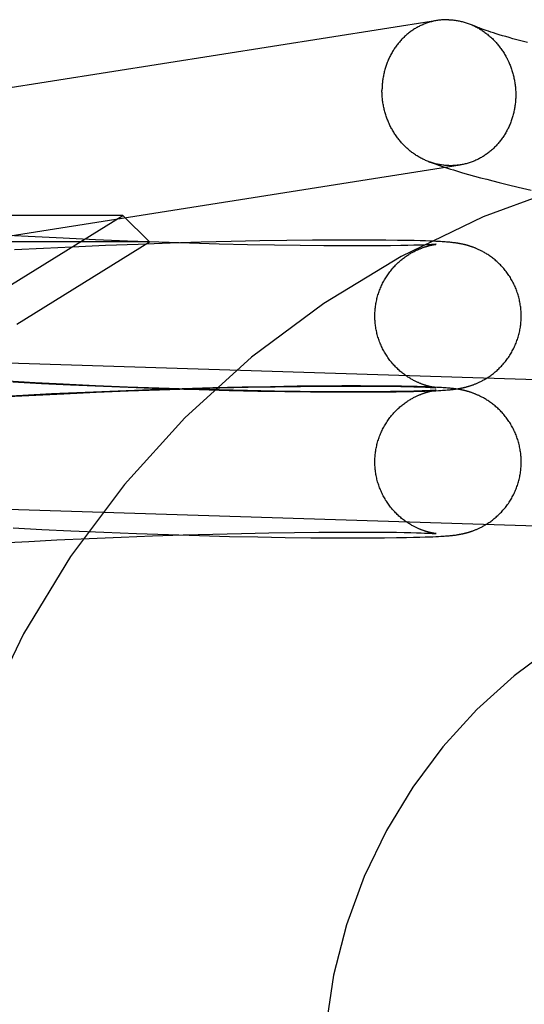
# Model space of a CAD drawing. Header units: inches. Extents: x 0 to 227, y 0 to 147.
# Tile 26 of 78: x 79.062 to 79.197, y 75.164 to 75.427. Entities that reach past the tile are written whole.
import ezdxf

# ---------------------------------------------------------------- set-up
doc = ezdxf.new("R2010")
doc.units = ezdxf.units.IN
doc.header["$LTSCALE"] = 12.505625
doc.header["$MEASUREMENT"] = 0
doc.linetypes.add('HIDDEN', pattern=[0.2, 0.1, -0.1])
doc.layers.add('DEFAULT_2', color=8, linetype='HIDDEN')

msp = doc.modelspace()

# ---------------------------------------------------------------- linework, layer by layer
at = {"layer": 'DEFAULT_2', "color": 8, "linetype": 'HIDDEN'}
for p, q in [((79.188, 75.42325), (79.18736, 75.42346)), ((79.1887, 75.42303), (79.188, 75.42325)), ((79.18944, 75.4228), (79.1887, 75.42303)), ((79.19023, 75.42255), (79.18944, 75.4228)), ((79.19108, 75.4223), (79.19023, 75.42255)), ((79.19197, 75.42204), (79.19108, 75.4223)), ((79.19291, 75.42177), (79.19197, 75.42204)), ((79.1939, 75.4215), (79.19291, 75.42177)), ((79.19494, 75.42121), (79.1939, 75.4215)), ((79.19603, 75.42092), (79.19494, 75.42121)), ((79.19774, 75.42048), (79.19603, 75.42092)), ((79.18207, 75.38532), (79.18367, 75.38487)), ((79.18367, 75.38487), (79.18528, 75.38444)), ((79.18528, 75.38444), (79.1869, 75.38401)), ((79.1869, 75.38401), (79.18854, 75.38359)), ((79.18854, 75.38359), (79.19019, 75.38317)), ((79.19019, 75.38317), (79.1927, 75.38254)), ((79.1927, 75.38254), (79.19525, 75.38193)), ((79.19525, 75.38193), (79.19871, 75.38111)), ((79.08994, 75.37438), (78.77808, 75.37438)), ((79.06026, 75.35598), (79.08994, 75.37438)), ((79.08994, 75.37438), (79.09701, 75.36731)), ((79.09701, 75.36731), (78.77101, 75.36731)), ((79.0666, 75.36865), (79.05917, 75.36906)), ((79.06164, 75.34538), (79.09701, 75.36731)), ((79.07404, 75.36827), (79.0666, 75.36865)), ((79.08266, 75.36787), (79.07404, 75.36827)), ((79.09118, 75.36752), (79.08266, 75.36787)), ((79.09954, 75.36722), (79.09118, 75.36752)), ((79.11878, 75.3674), (79.11081, 75.3672)), ((79.12642, 75.36756), (79.11878, 75.3674)), ((79.13367, 75.36768), (79.12642, 75.36756)), ((79.1405, 75.36776), (79.13367, 75.36768)), ((79.14686, 75.3678), (79.1405, 75.36776)), ((79.15196, 75.36781), (79.14686, 75.3678)), ((79.15616, 75.3678), (79.15196, 75.36781)), ((79.16, 75.36777), (79.15616, 75.3678)), ((79.16312, 75.36773), (79.16, 75.36777)), ((79.16568, 75.36769), (79.16312, 75.36773)), ((79.16754, 75.36765), (79.16568, 75.36769)), ((79.16916, 75.36761), (79.16754, 75.36765)), ((79.17058, 75.36756), (79.16916, 75.36761)), ((79.17165, 75.36753), (79.17058, 75.36756)), ((79.17262, 75.36749), (79.17165, 75.36753)), ((79.17333, 75.36746), (79.17262, 75.36749)), ((79.17399, 75.36742), (79.17333, 75.36746)), ((79.1746, 75.36739), (79.17399, 75.36742)), ((79.17503, 75.36736), (79.1746, 75.36739)), ((79.17544, 75.36734), (79.17503, 75.36736)), ((79.17582, 75.36731), (79.17544, 75.36734)), ((79.17619, 75.36728), (79.17582, 75.36731)), ((79.17654, 75.36725), (79.17619, 75.36728)), ((79.06876, 75.36557), (79.06105, 75.36516)), ((79.07644, 75.36594), (79.06876, 75.36557)), ((79.0853, 75.36633), (79.07644, 75.36594)), ((79.09402, 75.36666), (79.0853, 75.36633)), ((79.10254, 75.36696), (79.09402, 75.36666)), ((79.10769, 75.36696), (79.09954, 75.36722)), ((79.11081, 75.3672), (79.10254, 75.36696)), ((79.11558, 75.36674), (79.10769, 75.36696)), ((79.12315, 75.36656), (79.11558, 75.36674)), ((79.13035, 75.36643), (79.12315, 75.36656)), ((79.13715, 75.36633), (79.13035, 75.36643)), ((79.1435, 75.36627), (79.13715, 75.36633)), ((79.14934, 75.36624), (79.1435, 75.36627)), ((79.15393, 75.36624), (79.14934, 75.36624)), ((79.15809, 75.36626), (79.15393, 75.36624)), ((79.16122, 75.3663), (79.15809, 75.36626)), ((79.16403, 75.36634), (79.16122, 75.3663)), ((79.16592, 75.36637), (79.16403, 75.36634)), ((79.16745, 75.36641), (79.16592, 75.36637)), ((79.1687, 75.36645), (79.16745, 75.36641)), ((79.16972, 75.36648), (79.1687, 75.36645)), ((79.17057, 75.36651), (79.16972, 75.36648)), ((79.17127, 75.36654), (79.17057, 75.36651)), ((79.17184, 75.36657), (79.17127, 75.36654)), ((79.1722, 75.36659), (79.17184, 75.36657)), ((79.17251, 75.36661), (79.1722, 75.36659)), ((79.17276, 75.36662), (79.17251, 75.36661)), ((79.17298, 75.36664), (79.17276, 75.36662)), ((79.17277, 75.36658), (79.1729, 75.3666)), ((79.1729, 75.3666), (79.17301, 75.36662)), ((79.17315, 75.36665), (79.17298, 75.36664)), ((79.17301, 75.36662), (79.17311, 75.36663)), ((79.17311, 75.36663), (79.1732, 75.36664)), ((79.17328, 75.36666), (79.17315, 75.36665)), ((79.1732, 75.36664), (79.17327, 75.36666)), ((79.17335, 75.36667), (79.17328, 75.36666)), ((79.17339, 75.36667), (79.17335, 75.36667)), ((79.17338, 75.36667), (79.1734, 75.36667)), ((79.17342, 75.36667), (79.17341, 75.36667)), ((79.17342, 75.36667), (79.17343, 75.36667)), ((79.17343, 75.36668), (79.17344, 75.36668)), ((79.17344, 75.36668), (79.17343, 75.36668)), ((79.17688, 75.36722), (79.17654, 75.36725)), ((79.17709, 75.3672), (79.17688, 75.36722)), ((79.17731, 75.36718), (79.17709, 75.3672)), ((79.17752, 75.36716), (79.17731, 75.36718)), ((79.17773, 75.36714), (79.17752, 75.36716)), ((79.17794, 75.36711), (79.17773, 75.36714)), ((79.17815, 75.36709), (79.17794, 75.36711)), ((79.17837, 75.36706), (79.17815, 75.36709)), ((79.17858, 75.36703), (79.17837, 75.36706)), ((79.17879, 75.367), (79.17858, 75.36703)), ((79.17901, 75.36697), (79.17879, 75.367)), ((79.21909, 75.32998), (79.01162, 75.33643)), ((79.0666, 75.32974), (79.05917, 75.33015)), ((79.06059, 75.32997), (79.06828, 75.32957)), ((79.07404, 75.32937), (79.0666, 75.32974)), ((79.06828, 75.32957), (79.07594, 75.32919)), ((79.08266, 75.32897), (79.07404, 75.32937)), ((79.07594, 75.32919), (79.08478, 75.32881)), ((79.09118, 75.32862), (79.08266, 75.32897)), ((79.08478, 75.32881), (79.09348, 75.32846)), ((79.09954, 75.32831), (79.09118, 75.32862)), ((79.09348, 75.32846), (79.10198, 75.32817)), ((79.10575, 75.32815), (79.09732, 75.32788)), ((79.10769, 75.32805), (79.09954, 75.32831)), ((79.0997, 75.3279), (79.10785, 75.32816)), ((79.10198, 75.32817), (79.11025, 75.32792)), ((79.11391, 75.32838), (79.10575, 75.32815)), ((79.11557, 75.32783), (79.10769, 75.32805)), ((79.10785, 75.32816), (79.11573, 75.32838)), ((79.11025, 75.32792), (79.11822, 75.32772)), ((79.12176, 75.32856), (79.11391, 75.32838)), ((79.11573, 75.32838), (79.1233, 75.32855)), ((79.12925, 75.32871), (79.12176, 75.32856)), ((79.1233, 75.32855), (79.1305, 75.32868)), ((79.13634, 75.32881), (79.12925, 75.32871)), ((79.1305, 75.32868), (79.13729, 75.32878)), ((79.143, 75.32887), (79.13634, 75.32881)), ((79.13729, 75.32878), (79.14363, 75.32884)), ((79.14832, 75.3289), (79.143, 75.32887)), ((79.14363, 75.32884), (79.14947, 75.32887)), ((79.15327, 75.3289), (79.14832, 75.3289)), ((79.14947, 75.32887), (79.15405, 75.32887)), ((79.15778, 75.32889), (79.15327, 75.3289)), ((79.15405, 75.32887), (79.1582, 75.32884)), ((79.16133, 75.32885), (79.15778, 75.32889)), ((79.1582, 75.32884), (79.16123, 75.32881)), ((79.16123, 75.32881), (79.16402, 75.32877)), ((79.16422, 75.32881), (79.16133, 75.32885)), ((79.16402, 75.32877), (79.16592, 75.32874)), ((79.1666, 75.32877), (79.16422, 75.32881)), ((79.16592, 75.32874), (79.16752, 75.3287)), ((79.16834, 75.32873), (79.1666, 75.32877)), ((79.16752, 75.3287), (79.16887, 75.32866)), ((79.16987, 75.32868), (79.16834, 75.32873)), ((79.16887, 75.32866), (79.1698, 75.32863)), ((79.1698, 75.32863), (79.17061, 75.3286)), ((79.171, 75.32865), (79.16987, 75.32868)), ((79.17061, 75.3286), (79.17129, 75.32857)), ((79.17203, 75.32861), (79.171, 75.32865)), ((79.17129, 75.32857), (79.17187, 75.32854)), ((79.17187, 75.32854), (79.17223, 75.32852)), ((79.17297, 75.32857), (79.17203, 75.32861)), ((79.17223, 75.32852), (79.17254, 75.3285)), ((79.17254, 75.3285), (79.1728, 75.32848)), ((79.1728, 75.32848), (79.173, 75.32847)), ((79.17307, 75.32848), (79.17296, 75.3285)), ((79.17366, 75.32853), (79.17297, 75.32857)), ((79.173, 75.32847), (79.17317, 75.32846)), ((79.17316, 75.32847), (79.17307, 75.32848)), ((79.17324, 75.32846), (79.17316, 75.32847)), ((79.17317, 75.32846), (79.17329, 75.32845)), ((79.17331, 75.32845), (79.17324, 75.32846)), ((79.17336, 75.32844), (79.17331, 75.32845)), ((79.1734, 75.32844), (79.17338, 75.32844)), ((79.1734, 75.32844), (79.17342, 75.32844)), ((79.17343, 75.32844), (79.17341, 75.32844)), ((79.17343, 75.32843), (79.17343, 75.32843)), ((79.17344, 75.32843), (79.17343, 75.32843)), ((79.1743, 75.3285), (79.17366, 75.32853)), ((79.17489, 75.32847), (79.1743, 75.3285)), ((79.1753, 75.32844), (79.17489, 75.32847)), ((79.17569, 75.32841), (79.1753, 75.32844)), ((79.17607, 75.32839), (79.17569, 75.32841)), ((79.17642, 75.32836), (79.17607, 75.32839)), ((79.17676, 75.32833), (79.17642, 75.32836)), ((79.17698, 75.32831), (79.17676, 75.32833)), ((79.17692, 75.32789), (79.17714, 75.32791)), ((79.1772, 75.32829), (79.17698, 75.32831)), ((79.17714, 75.32791), (79.17735, 75.32793)), ((79.17741, 75.32827), (79.1772, 75.32829)), ((79.17735, 75.32793), (79.17756, 75.32795)), ((79.17763, 75.32825), (79.17741, 75.32827)), ((79.17756, 75.32795), (79.17777, 75.32797)), ((79.17784, 75.32822), (79.17763, 75.32825)), ((79.17777, 75.32797), (79.17798, 75.328)), ((79.17805, 75.3282), (79.17784, 75.32822)), ((79.17798, 75.328), (79.17818, 75.32802)), ((79.17826, 75.32817), (79.17805, 75.3282)), ((79.17818, 75.32802), (79.17839, 75.32805)), ((79.17847, 75.32814), (79.17826, 75.32817)), ((79.17839, 75.32805), (79.17861, 75.32808)), ((79.17869, 75.32811), (79.17847, 75.32814)), ((79.17861, 75.32808), (79.17882, 75.32811)), ((79.1789, 75.32808), (79.17869, 75.32811)), ((79.17882, 75.32811), (79.17904, 75.32814)), ((79.17912, 75.32805), (79.1789, 75.32808)), ((79.17904, 75.32814), (79.17926, 75.32818)), ((79.06323, 75.32637), (79.05551, 75.32594)), ((79.05931, 75.32606), (79.06675, 75.32647)), ((79.07094, 75.32677), (79.06323, 75.32637)), ((79.06675, 75.32647), (79.07419, 75.32685)), ((79.07986, 75.32719), (79.07094, 75.32677)), ((79.07419, 75.32685), (79.08282, 75.32724)), ((79.08868, 75.32756), (79.07986, 75.32719)), ((79.08282, 75.32724), (79.09134, 75.32759)), ((79.09732, 75.32788), (79.08868, 75.32756)), ((79.09134, 75.32759), (79.0997, 75.3279)), ((79.12315, 75.32766), (79.11557, 75.32783)), ((79.11822, 75.32772), (79.12586, 75.32756)), ((79.13035, 75.32752), (79.12315, 75.32766)), ((79.12586, 75.32756), (79.13312, 75.32744)), ((79.13715, 75.32743), (79.13035, 75.32752)), ((79.13312, 75.32744), (79.13996, 75.32736)), ((79.1435, 75.32737), (79.13715, 75.32743)), ((79.13996, 75.32736), (79.14635, 75.32731)), ((79.14934, 75.32734), (79.1435, 75.32737)), ((79.14635, 75.32731), (79.15143, 75.3273)), ((79.15393, 75.32734), (79.14934, 75.32734)), ((79.15143, 75.3273), (79.15589, 75.32731)), ((79.15809, 75.32736), (79.15393, 75.32734)), ((79.15589, 75.32731), (79.15965, 75.32733)), ((79.16122, 75.32739), (79.15809, 75.32736)), ((79.15965, 75.32733), (79.1628, 75.32737)), ((79.16403, 75.32743), (79.16122, 75.32739)), ((79.1628, 75.32737), (79.16548, 75.32741)), ((79.16592, 75.32747), (79.16403, 75.32743)), ((79.16548, 75.32741), (79.1674, 75.32746)), ((79.16745, 75.32751), (79.16592, 75.32747)), ((79.1674, 75.32746), (79.16905, 75.3275)), ((79.1687, 75.32754), (79.16745, 75.32751)), ((79.16972, 75.32758), (79.1687, 75.32754)), ((79.16905, 75.3275), (79.17047, 75.32754)), ((79.17057, 75.32761), (79.16972, 75.32758)), ((79.17047, 75.32754), (79.1717, 75.32758)), ((79.17127, 75.32764), (79.17057, 75.32761)), ((79.17184, 75.32767), (79.17127, 75.32764)), ((79.1717, 75.32758), (79.17256, 75.32762)), ((79.1722, 75.32769), (79.17184, 75.32767)), ((79.17251, 75.3277), (79.1722, 75.32769)), ((79.17276, 75.32772), (79.17251, 75.3277)), ((79.17256, 75.32762), (79.17334, 75.32765)), ((79.17298, 75.32773), (79.17276, 75.32772)), ((79.17277, 75.32767), (79.1729, 75.32769)), ((79.1729, 75.32769), (79.17301, 75.32771)), ((79.17315, 75.32775), (79.17298, 75.32773)), ((79.17301, 75.32771), (79.17311, 75.32773)), ((79.17311, 75.32773), (79.1732, 75.32774)), ((79.17328, 75.32776), (79.17315, 75.32775)), ((79.1732, 75.32774), (79.17327, 75.32775)), ((79.17335, 75.32776), (79.17328, 75.32776)), ((79.17334, 75.32765), (79.17404, 75.32769)), ((79.17339, 75.32777), (79.17335, 75.32776)), ((79.17338, 75.32777), (79.1734, 75.32777)), ((79.17342, 75.32777), (79.17341, 75.32777)), ((79.17342, 75.32777), (79.17343, 75.32777)), ((79.17343, 75.32777), (79.17344, 75.32777)), ((79.17344, 75.32777), (79.17343, 75.32777)), ((79.17404, 75.32769), (79.17469, 75.32773)), ((79.17469, 75.32773), (79.17514, 75.32775)), ((79.17514, 75.32775), (79.17556, 75.32778)), ((79.17556, 75.32778), (79.17596, 75.32781)), ((79.17596, 75.32781), (79.17634, 75.32784)), ((79.17634, 75.32784), (79.17669, 75.32787)), ((79.17669, 75.32787), (79.17692, 75.32789)), ((79.21788, 75.291), (79.01041, 75.29745)), ((79.06067, 75.29107), (79.06837, 75.29066)), ((79.06837, 75.29066), (79.07602, 75.29029)), ((79.07602, 75.29029), (79.08487, 75.2899)), ((79.08091, 75.28826), (79.08944, 75.28862)), ((79.08487, 75.2899), (79.09357, 75.28956)), ((79.08944, 75.28862), (79.09782, 75.28893)), ((79.09357, 75.28956), (79.10207, 75.28926)), ((79.09782, 75.28893), (79.10601, 75.2892)), ((79.10207, 75.28926), (79.11034, 75.28902)), ((79.10601, 75.2892), (79.11393, 75.28942)), ((79.11034, 75.28902), (79.11831, 75.28881)), ((79.11393, 75.28942), (79.12156, 75.28961)), ((79.11831, 75.28881), (79.12594, 75.28865)), ((79.12156, 75.28961), (79.12884, 75.28975)), ((79.12594, 75.28865), (79.1332, 75.28853)), ((79.12884, 75.28975), (79.13571, 75.28986)), ((79.1332, 75.28853), (79.14004, 75.28845)), ((79.13571, 75.28986), (79.14215, 75.28992)), ((79.14215, 75.28992), (79.1481, 75.28996)), ((79.1481, 75.28996), (79.15278, 75.28996)), ((79.15278, 75.28996), (79.15704, 75.28995)), ((79.15704, 75.28995), (79.16026, 75.28992)), ((79.16026, 75.28992), (79.16283, 75.28989)), ((79.16283, 75.28989), (79.16492, 75.28985)), ((79.16492, 75.28985), (79.16668, 75.28981)), ((79.16549, 75.28851), (79.1674, 75.28855)), ((79.16668, 75.28981), (79.16816, 75.28977)), ((79.1674, 75.28855), (79.16905, 75.28859)), ((79.16816, 75.28977), (79.16942, 75.28974)), ((79.16905, 75.28859), (79.17047, 75.28864)), ((79.16942, 75.28974), (79.17028, 75.2897)), ((79.17028, 75.2897), (79.17101, 75.28967)), ((79.17047, 75.28864), (79.17169, 75.28868)), ((79.17101, 75.28967), (79.17164, 75.28964)), ((79.17164, 75.28964), (79.17203, 75.28962)), ((79.17169, 75.28868), (79.17255, 75.28872)), ((79.17203, 75.28962), (79.17237, 75.28961)), ((79.17237, 75.28961), (79.17266, 75.28959)), ((79.17255, 75.28872), (79.17333, 75.28875)), ((79.17266, 75.28959), (79.17289, 75.28957)), ((79.17289, 75.28957), (79.17308, 75.28956)), ((79.17305, 75.28958), (79.17295, 75.2896)), ((79.17315, 75.28957), (79.17305, 75.28958)), ((79.17308, 75.28956), (79.17323, 75.28955)), ((79.17323, 75.28956), (79.17315, 75.28957)), ((79.1733, 75.28955), (79.17323, 75.28956)), ((79.17323, 75.28955), (79.1733, 75.28954)), ((79.17335, 75.28954), (79.1733, 75.28955)), ((79.17333, 75.28875), (79.17403, 75.28879)), ((79.17339, 75.28953), (79.17335, 75.28954)), ((79.1734, 75.28953), (79.17342, 75.28953)), ((79.17342, 75.28953), (79.17341, 75.28953)), ((79.17343, 75.28953), (79.17343, 75.28953)), ((79.17344, 75.28953), (79.17343, 75.28953)), ((79.17403, 75.28879), (79.17468, 75.28882)), ((79.17468, 75.28882), (79.17513, 75.28885)), ((79.17513, 75.28885), (79.17555, 75.28888)), ((79.17555, 75.28888), (79.17595, 75.28891)), ((79.17595, 75.28891), (79.17633, 75.28893)), ((79.17633, 75.28893), (79.17668, 75.28896)), ((79.17668, 75.28896), (79.17691, 75.28898)), ((79.17691, 75.28898), (79.17713, 75.289)), ((79.17713, 75.289), (79.17734, 75.28903)), ((79.17734, 75.28903), (79.17755, 75.28905)), ((79.17755, 75.28905), (79.17776, 75.28907)), ((79.17776, 75.28907), (79.17796, 75.28909)), ((79.17796, 75.28909), (79.17817, 75.28912)), ((79.17817, 75.28912), (79.17838, 75.28914)), ((79.17838, 75.28914), (79.17859, 75.28917)), ((79.17859, 75.28917), (79.17881, 75.2892)), ((79.17881, 75.2892), (79.17902, 75.28924)), ((79.17902, 75.28924), (79.17924, 75.28927)), ((79.05745, 75.28705), (79.06487, 75.28746)), ((79.06487, 75.28746), (79.07229, 75.28785)), ((79.07229, 75.28785), (79.08091, 75.28826)), ((79.14004, 75.28845), (79.14643, 75.28841)), ((79.14643, 75.28841), (79.1515, 75.28839)), ((79.1515, 75.28839), (79.15595, 75.2884)), ((79.15595, 75.2884), (79.15969, 75.28843)), ((79.15969, 75.28843), (79.16282, 75.28847)), ((79.16282, 75.28847), (79.16549, 75.28851))]:
    msp.add_line(p, q, dxfattribs=at)
for points in [[(79.17681, 75.42655), (79.17654, 75.42656), (79.17626, 75.42656), (79.17599, 75.42656), (79.17571, 75.42655), (79.17544, 75.42654), (79.17517, 75.42652), (79.17489, 75.4265), (79.17462, 75.42647), (79.17435, 75.42644), (79.17408, 75.42641), (79.17381, 75.42637), (78.95632, 75.39208)], [(79.17378, 75.42636), (79.17354, 75.42632), (79.17327, 75.42627), (79.173, 75.42622), (79.17273, 75.42616), (79.17246, 75.4261), (79.1722, 75.42603), (79.17193, 75.42596), (79.17167, 75.42588), (79.17141, 75.4258), (79.17115, 75.42572), (79.17089, 75.42563), (79.17063, 75.42554), (79.17037, 75.42544), (79.17012, 75.42534), (79.16986, 75.42523), (79.16961, 75.42512), (79.16936, 75.425), (79.16911, 75.42488), (79.16887, 75.42476), (79.16862, 75.42463), (79.16838, 75.4245), (79.16814, 75.42436), (79.1679, 75.42422), (79.16766, 75.42408), (79.16743, 75.42393), (79.1672, 75.42378), (79.16697, 75.42362), (79.16674, 75.42346), (79.16651, 75.4233), (79.16629, 75.42313), (79.16607, 75.42296), (79.16585, 75.42278), (79.16564, 75.4226), (79.16543, 75.42242), (79.16522, 75.42223), (79.16501, 75.42204), (79.1648, 75.42185), (79.1646, 75.42165), (79.1644, 75.42145), (79.16421, 75.42125), (79.16402, 75.42104), (79.16383, 75.42083), (79.16364, 75.42061), (79.16346, 75.4204), (79.16328, 75.42018), (79.1631, 75.41995), (79.16293, 75.41973), (79.16276, 75.4195), (79.16259, 75.41926), (79.16243, 75.41903), (79.16226, 75.41879), (79.16211, 75.41855), (79.16195, 75.41831), (79.1618, 75.41806), (79.16166, 75.41781), (79.16152, 75.41756), (79.16138, 75.4173), (79.16124, 75.41705), (79.16111, 75.41679), (79.16098, 75.41653), (79.16086, 75.41627), (79.16074, 75.416), (79.16062, 75.41573), (79.16051, 75.41546), (79.1604, 75.41519), (79.16029, 75.41492), (79.16019, 75.41464), (79.1601, 75.41437), (79.16, 75.41409), (79.15991, 75.41381), (79.15983, 75.41352), (79.15975, 75.41324), (79.15967, 75.41296), (79.1596, 75.41267), (79.15953, 75.41238), (79.15946, 75.41209), (79.1594, 75.4118), (79.15935, 75.41151), (79.15929, 75.41122), (79.15924, 75.41092), (79.1592, 75.41063), (79.15916, 75.41034), (79.15912, 75.41004), (79.15909, 75.40974), (79.15907, 75.40945), (79.15904, 75.40915), (79.15902, 75.40885), (79.15901, 75.40855), (79.159, 75.40825), (79.15899, 75.40795), (79.15899, 75.40765)], [(79.17681, 75.42655), (79.17709, 75.42654), (79.17736, 75.42653), (79.17763, 75.42651), (79.17791, 75.42648), (79.17818, 75.42645), (79.17846, 75.42642), (79.17873, 75.42638), (79.179, 75.42634), (79.17927, 75.42629), (79.17955, 75.42624), (79.17982, 75.42618), (79.18009, 75.42612), (79.18036, 75.42605), (79.18062, 75.42598), (79.18089, 75.42591), (79.18116, 75.42583), (79.18142, 75.42575), (79.18169, 75.42566), (79.18195, 75.42556), (79.18221, 75.42547), (79.18248, 75.42537), (79.18274, 75.42526), (79.18299, 75.42515), (79.18325, 75.42504)], [(79.18736, 75.42346), (79.18676, 75.42366), (79.18648, 75.42376), (79.18622, 75.42386), (79.18596, 75.42395), (79.18572, 75.42403), (79.18549, 75.42412), (79.18527, 75.4242), (79.18506, 75.42428), (79.18486, 75.42436), (79.18468, 75.42443), (79.1845, 75.4245), (79.18434, 75.42456), (79.18419, 75.42463), (79.18404, 75.42469), (79.18391, 75.42474), (79.18379, 75.4248), (79.18367, 75.42485), (79.18357, 75.42489), (79.18348, 75.42493), (79.18325, 75.42504)], [(79.18339, 75.42497), (79.18351, 75.42492), (79.18376, 75.4248), (79.18401, 75.42467), (79.18426, 75.42454), (79.18451, 75.4244), (79.18476, 75.42427), (79.185, 75.42412), (79.18524, 75.42397), (79.18548, 75.42382), (79.18572, 75.42367), (79.18596, 75.42351), (79.18619, 75.42335), (79.18643, 75.42318), (79.18666, 75.42301), (79.18688, 75.42283), (79.18711, 75.42266), (79.18733, 75.42247), (79.18755, 75.42229), (79.18777, 75.4221), (79.18799, 75.42191), (79.1882, 75.42171), (79.18841, 75.42151), (79.18861, 75.42131), (79.18882, 75.4211), (79.18902, 75.42089), (79.18922, 75.42068), (79.18941, 75.42046), (79.18961, 75.42024), (79.1898, 75.42002), (79.18998, 75.41979), (79.19017, 75.41957), (79.19035, 75.41933), (79.19052, 75.4191), (79.1907, 75.41886), (79.19087, 75.41862), (79.19103, 75.41838), (79.1912, 75.41813), (79.19136, 75.41789), (79.19152, 75.41764), (79.19167, 75.41738), (79.19182, 75.41713), (79.19197, 75.41687), (79.19211, 75.41661), (79.19225, 75.41635), (79.19238, 75.41608), (79.19251, 75.41581), (79.19264, 75.41555), (79.19277, 75.41527), (79.19289, 75.415), (79.193, 75.41473), (79.19312, 75.41445), (79.19322, 75.41417), (79.19333, 75.41389), (79.19343, 75.41361), (79.19353, 75.41333), (79.19362, 75.41304), (79.19371, 75.41276), (79.1938, 75.41247), (79.19388, 75.41218), (79.19395, 75.41189), (79.19403, 75.4116), (79.1941, 75.41131), (79.19416, 75.41101), (79.19422, 75.41072), (79.19428, 75.41042), (79.19433, 75.41013), (79.19438, 75.40983), (79.19442, 75.40954), (79.19446, 75.40924), (79.1945, 75.40894), (79.19453, 75.40864), (79.19456, 75.40834), (79.19458, 75.40804), (79.1946, 75.40774), (79.19462, 75.40744), (79.19463, 75.40714), (79.19463, 75.40685), (79.19463, 75.40655)], [(79.17149, 75.3887), (79.17141, 75.38873), (79.17115, 75.38883), (79.17089, 75.38894), (79.17063, 75.38905), (79.17037, 75.38916), (79.17012, 75.38928), (79.16986, 75.3894), (79.16961, 75.38953), (79.16936, 75.38966), (79.16911, 75.38979), (79.16887, 75.38993), (79.16862, 75.39008), (79.16838, 75.39022), (79.16814, 75.39037), (79.1679, 75.39053), (79.16766, 75.39069), (79.16743, 75.39085), (79.1672, 75.39102), (79.16697, 75.39119), (79.16674, 75.39136), (79.16651, 75.39154), (79.16629, 75.39172), (79.16607, 75.39191), (79.16585, 75.3921), (79.16564, 75.39229), (79.16543, 75.39249), (79.16522, 75.39269), (79.16501, 75.39289), (79.1648, 75.3931), (79.1646, 75.39331), (79.1644, 75.39352), (79.16421, 75.39374), (79.16402, 75.39396), (79.16383, 75.39418), (79.16364, 75.3944), (79.16346, 75.39463), (79.16328, 75.39486), (79.1631, 75.3951), (79.16293, 75.39534), (79.16276, 75.39558), (79.16259, 75.39582), (79.16243, 75.39606), (79.16226, 75.39631), (79.16211, 75.39656), (79.16195, 75.39682), (79.1618, 75.39707), (79.16166, 75.39733), (79.16152, 75.39759), (79.16138, 75.39785), (79.16124, 75.39812), (79.16111, 75.39838), (79.16098, 75.39865), (79.16086, 75.39892), (79.16074, 75.3992), (79.16062, 75.39947), (79.16051, 75.39975), (79.1604, 75.40003), (79.16029, 75.40031), (79.16019, 75.40059), (79.1601, 75.40087), (79.16, 75.40116), (79.15991, 75.40144), (79.15983, 75.40173), (79.15975, 75.40202), (79.15967, 75.40231), (79.1596, 75.4026), (79.15953, 75.40289), (79.15946, 75.40318), (79.1594, 75.40348), (79.15935, 75.40377), (79.15929, 75.40407), (79.15924, 75.40437), (79.1592, 75.40466), (79.15916, 75.40496), (79.15912, 75.40526), (79.15909, 75.40556), (79.15907, 75.40586), (79.15904, 75.40615), (79.15902, 75.40645), (79.15901, 75.40675), (79.159, 75.40705), (79.15899, 75.40735), (79.15899, 75.40765)], [(79.19463, 75.40655), (79.19463, 75.40625), (79.19463, 75.40595), (79.19462, 75.40565), (79.1946, 75.40535), (79.19458, 75.40505), (79.19456, 75.40475), (79.19453, 75.40446), (79.1945, 75.40416), (79.19446, 75.40386), (79.19442, 75.40357), (79.19438, 75.40327), (79.19433, 75.40298), (79.19428, 75.40269), (79.19422, 75.4024), (79.19416, 75.40211), (79.1941, 75.40182), (79.19403, 75.40153), (79.19395, 75.40124), (79.19388, 75.40096), (79.1938, 75.40067), (79.19371, 75.40039), (79.19362, 75.40011), (79.19353, 75.39983), (79.19343, 75.39956), (79.19333, 75.39928), (79.19322, 75.39901), (79.19312, 75.39874), (79.193, 75.39847), (79.19289, 75.3982), (79.19277, 75.39793), (79.19264, 75.39767), (79.19251, 75.39741), (79.19238, 75.39715), (79.19225, 75.39689), (79.19211, 75.39664), (79.19197, 75.39639), (79.19182, 75.39614), (79.19167, 75.39589), (79.19152, 75.39565), (79.19136, 75.39541), (79.1912, 75.39517), (79.19103, 75.39493), (79.19087, 75.3947), (79.1907, 75.39447), (79.19052, 75.39425), (79.19035, 75.39402), (79.19017, 75.3938), (79.18998, 75.39359), (79.1898, 75.39337), (79.18961, 75.39316), (79.18941, 75.39295), (79.18922, 75.39275), (79.18902, 75.39255), (79.18882, 75.39235), (79.18861, 75.39216), (79.18841, 75.39197), (79.1882, 75.39178), (79.18799, 75.3916), (79.18777, 75.39142), (79.18755, 75.39124), (79.18733, 75.39107), (79.18711, 75.3909), (79.18688, 75.39074), (79.18666, 75.39058), (79.18643, 75.39042), (79.18619, 75.39027), (79.18596, 75.39012), (79.18572, 75.38998), (79.18548, 75.38984), (79.18524, 75.3897), (79.185, 75.38957), (79.18476, 75.38944), (79.18451, 75.38932), (79.18426, 75.3892), (79.18401, 75.38908), (79.18376, 75.38897), (79.18351, 75.38886), (79.18325, 75.38876), (79.18299, 75.38866), (79.18274, 75.38857), (79.18248, 75.38848), (79.18221, 75.38839), (79.18195, 75.38831), (79.18169, 75.38824), (79.18142, 75.38817), (79.18116, 75.3881), (79.18089, 75.38804), (79.18062, 75.38798), (79.18036, 75.38793), (79.18009, 75.38788), (79.17985, 75.38784)], [(79.17149, 75.3887), (79.17233, 75.38839), (79.17317, 75.38809), (79.17401, 75.3878), (79.17483, 75.38752), (79.17565, 75.38725), (79.17647, 75.38699), (79.17728, 75.38674), (79.17808, 75.38649), (79.17888, 75.38624), (79.17968, 75.38601), (79.18048, 75.38577), (79.18207, 75.38532)], [(79.17681, 75.38765), (79.17654, 75.38766), (79.17626, 75.38767), (79.17599, 75.38769), (79.17571, 75.38772), (79.17544, 75.38775), (79.17517, 75.38778), (79.17489, 75.38782), (79.17462, 75.38786), (79.17435, 75.38791), (79.17408, 75.38796), (79.17381, 75.38802), (79.17354, 75.38808), (79.17327, 75.38815), (79.173, 75.38822), (79.17273, 75.38829), (79.17246, 75.38837), (79.1722, 75.38845), (79.17193, 75.38854), (79.17167, 75.38863)], [(78.98203, 75.35672), (78.98236, 75.35676), (78.98269, 75.35679), (78.98301, 75.35683), (78.98331, 75.35687), (78.98361, 75.35691), (78.9839, 75.35695), (78.98417, 75.35699), (78.98444, 75.35703), (79.17985, 75.38784)], [(79.17982, 75.38783), (79.17955, 75.38779), (79.17927, 75.38776), (79.179, 75.38773), (79.17873, 75.3877), (79.17846, 75.38768), (79.17818, 75.38766), (79.17791, 75.38765), (79.17763, 75.38764), (79.17736, 75.38764), (79.17709, 75.38764), (79.17681, 75.38765)], [(79.1571, 75.34755), (79.1571, 75.34786), (79.15711, 75.3482), (79.15712, 75.34853), (79.15714, 75.34887), (79.15717, 75.3492), (79.1572, 75.34954), (79.15724, 75.34987), (79.15728, 75.35021), (79.15733, 75.35054), (79.15738, 75.35087), (79.15744, 75.3512), (79.15751, 75.35153), (79.15758, 75.35186), (79.15766, 75.35219), (79.15774, 75.35251), (79.15783, 75.35283), (79.15792, 75.35316), (79.15802, 75.35348), (79.15813, 75.3538), (79.15824, 75.35411), (79.15836, 75.35443), (79.15848, 75.35474), (79.1586, 75.35505), (79.15874, 75.35536), (79.15887, 75.35567), (79.15902, 75.35597), (79.15916, 75.35627), (79.15932, 75.35657), (79.15947, 75.35686), (79.15964, 75.35716), (79.15981, 75.35744), (79.15998, 75.35773), (79.16016, 75.35801), (79.16034, 75.35829), (79.16052, 75.35857), (79.16072, 75.35884), (79.16091, 75.35911), (79.16111, 75.35937), (79.16131, 75.35964), (79.16152, 75.35989), (79.16173, 75.36015), (79.16195, 75.36039), (79.16217, 75.36064), (79.16239, 75.36088), (79.16262, 75.36111), (79.16284, 75.36134), (79.16307, 75.36157), (79.16331, 75.36179), (79.16354, 75.362), (79.16378, 75.36221), (79.16402, 75.36241), (79.16425, 75.36261), (79.16449, 75.3628), (79.16473, 75.36299), (79.16497, 75.36316), (79.16521, 75.36334), (79.16544, 75.3635), (79.16567, 75.36366), (79.1659, 75.36381), (79.16613, 75.36396), (79.16635, 75.3641), (79.16657, 75.36423), (79.16679, 75.36436), (79.167, 75.36448), (79.1672, 75.36459), (79.16741, 75.3647), (79.1676, 75.3648), (79.16779, 75.3649), (79.16798, 75.36499), (79.16816, 75.36508), (79.16834, 75.36516), (79.16851, 75.36524), (79.16868, 75.36532), (79.16884, 75.36539), (79.169, 75.36545), (79.16915, 75.36551), (79.1693, 75.36557), (79.16944, 75.36563), (79.16958, 75.36568), (79.16972, 75.36574), (79.16985, 75.36578), (79.16998, 75.36583), (79.1701, 75.36587), (79.17022, 75.36592), (79.17034, 75.36596), (79.17046, 75.36599), (79.17057, 75.36603), (79.17068, 75.36606), (79.17079, 75.3661), (79.1709, 75.36613), (79.171, 75.36616), (79.17111, 75.36619), (79.17121, 75.36622), (79.1713, 75.36624), (79.1714, 75.36627), (79.17149, 75.3663), (79.17159, 75.36632), (79.17168, 75.36634), (79.17177, 75.36636), (79.17185, 75.36638), (79.17194, 75.36641), (79.17203, 75.36642), (79.17211, 75.36644), (79.17219, 75.36646), (79.17227, 75.36648), (79.17235, 75.36649), (79.17243, 75.36651), (79.1725, 75.36653), (79.17257, 75.36654), (79.17264, 75.36655), (79.17271, 75.36656), (79.17277, 75.36658)], [(79.17327, 75.36666), (79.17334, 75.36666), (79.17336, 75.36667)], [(79.1961, 75.34755), (79.19609, 75.34787), (79.19609, 75.3482), (79.19607, 75.34854), (79.19605, 75.34888), (79.19603, 75.34921), (79.19599, 75.34955), (79.19596, 75.34989), (79.19591, 75.35022), (79.19586, 75.35055), (79.19581, 75.35089), (79.19575, 75.35122), (79.19568, 75.35155), (79.19561, 75.35188), (79.19553, 75.35221), (79.19545, 75.35254), (79.19536, 75.35286), (79.19527, 75.35319), (79.19517, 75.35351), (79.19506, 75.35383), (79.19495, 75.35415), (79.19483, 75.35446), (79.19471, 75.35478), (79.19458, 75.35509), (79.19445, 75.3554), (79.19431, 75.35571), (79.19417, 75.35601), (79.19402, 75.35631), (79.19386, 75.35661), (79.1937, 75.35691), (79.19354, 75.3572), (79.19337, 75.35749), (79.1932, 75.35778), (79.19302, 75.35806), (79.19284, 75.35834), (79.19265, 75.35862), (79.19246, 75.3589), (79.19226, 75.35917), (79.19206, 75.35943), (79.19185, 75.35969), (79.19164, 75.35995), (79.19143, 75.36021), (79.19121, 75.36046), (79.19099, 75.3607), (79.19077, 75.36094), (79.19054, 75.36118), (79.19031, 75.36141), (79.19008, 75.36164), (79.18984, 75.36186), (79.18961, 75.36208), (79.18937, 75.36229), (79.18913, 75.36249), (79.18889, 75.36269), (79.18864, 75.36289), (79.1884, 75.36307), (79.18816, 75.36325), (79.18792, 75.36343), (79.18768, 75.3636), (79.18744, 75.36376), (79.1872, 75.36392), (79.18697, 75.36407), (79.18674, 75.36421), (79.18651, 75.36435), (79.18629, 75.36448), (79.18607, 75.3646), (79.18585, 75.36472), (79.18564, 75.36483), (79.18543, 75.36494), (79.18523, 75.36504), (79.18503, 75.36514), (79.18484, 75.36523), (79.18465, 75.36532), (79.18447, 75.3654), (79.18429, 75.36548), (79.18412, 75.36555), (79.18395, 75.36562), (79.18378, 75.36569), (79.18362, 75.36576), (79.18346, 75.36582), (79.18331, 75.36588), (79.18315, 75.36593), (79.18301, 75.36598), (79.18286, 75.36604), (79.18272, 75.36608), (79.18258, 75.36613), (79.18244, 75.36617), (79.18231, 75.36622), (79.18218, 75.36626), (79.18205, 75.3663), (79.18192, 75.36633), (79.18179, 75.36637), (79.18167, 75.36641), (79.18154, 75.36644), (79.18142, 75.36647), (79.1813, 75.3665), (79.18118, 75.36654), (79.18106, 75.36657), (79.18094, 75.36659), (79.18082, 75.36662), (79.1807, 75.36665), (79.18058, 75.36668), (79.18047, 75.3667), (79.18035, 75.36673), (79.18023, 75.36675), (79.18011, 75.36678), (79.18, 75.3668), (79.17989, 75.36682), (79.17977, 75.36684), (79.17966, 75.36686), (79.17955, 75.36688), (79.17944, 75.3669), (79.17933, 75.36692), (79.17923, 75.36694), (79.17901, 75.36697)], [(79.17296, 75.3285), (79.17285, 75.32852), (79.17279, 75.32853), (79.17272, 75.32854), (79.17265, 75.32856), (79.17258, 75.32857), (79.17251, 75.32858), (79.17244, 75.3286), (79.17236, 75.32861), (79.17228, 75.32863), (79.1722, 75.32865), (79.17212, 75.32866), (79.17203, 75.32868), (79.17195, 75.3287), (79.17186, 75.32872), (79.17178, 75.32874), (79.17169, 75.32877), (79.1716, 75.32879), (79.1715, 75.32881), (79.17141, 75.32884), (79.17131, 75.32886), (79.17122, 75.32889), (79.17112, 75.32892), (79.17101, 75.32895), (79.17091, 75.32898), (79.1708, 75.32901), (79.1707, 75.32904), (79.17058, 75.32908), (79.17047, 75.32911), (79.17035, 75.32915), (79.17024, 75.32919), (79.17011, 75.32923), (79.16999, 75.32928), (79.16986, 75.32932), (79.16973, 75.32937), (79.16959, 75.32942), (79.16945, 75.32947), (79.16931, 75.32953), (79.16916, 75.32959), (79.16901, 75.32965), (79.16885, 75.32972), (79.16869, 75.32979), (79.16852, 75.32986), (79.16835, 75.32994), (79.16818, 75.33002), (79.168, 75.33011), (79.16781, 75.3302), (79.16762, 75.3303), (79.16742, 75.3304), (79.16722, 75.33051), (79.16701, 75.33062), (79.1668, 75.33074), (79.16659, 75.33087), (79.16637, 75.331), (79.16614, 75.33114), (79.16591, 75.33129), (79.16568, 75.33144), (79.16545, 75.3316), (79.16521, 75.33177), (79.16498, 75.33194), (79.16474, 75.33212), (79.1645, 75.3323), (79.16426, 75.33249), (79.16402, 75.33269), (79.16379, 75.33289), (79.16355, 75.3331), (79.16331, 75.33332), (79.16308, 75.33354), (79.16285, 75.33376), (79.16262, 75.33399), (79.1624, 75.33423), (79.16217, 75.33446), (79.16196, 75.33471), (79.16174, 75.33496), (79.16153, 75.33521), (79.16132, 75.33547), (79.16112, 75.33573), (79.16092, 75.33599), (79.16072, 75.33626), (79.16053, 75.33653), (79.16034, 75.33681), (79.16016, 75.33709), (79.15998, 75.33737), (79.15981, 75.33766), (79.15964, 75.33795), (79.15948, 75.33824), (79.15932, 75.33854), (79.15917, 75.33883), (79.15902, 75.33913), (79.15888, 75.33944), (79.15874, 75.33974), (79.15861, 75.34005), (79.15848, 75.34036), (79.15836, 75.34068), (79.15824, 75.34099), (79.15813, 75.34131), (79.15802, 75.34163), (79.15792, 75.34195), (79.15783, 75.34227), (79.15774, 75.34259), (79.15766, 75.34292), (79.15758, 75.34325), (79.15751, 75.34358), (79.15744, 75.3439), (79.15738, 75.34424), (79.15733, 75.34457), (79.15728, 75.3449), (79.15724, 75.34523), (79.1572, 75.34557), (79.15717, 75.3459), (79.15714, 75.34624), (79.15712, 75.34657), (79.15711, 75.34691), (79.1571, 75.34724), (79.1571, 75.34755)], [(79.17926, 75.32818), (79.17937, 75.3282), (79.17948, 75.32821), (79.1796, 75.32823), (79.17971, 75.32825), (79.17982, 75.32828), (79.17994, 75.3283), (79.18005, 75.32832), (79.18016, 75.32834), (79.18028, 75.32837), (79.18039, 75.32839), (79.18051, 75.32842), (79.18063, 75.32844), (79.18075, 75.32847), (79.18087, 75.3285), (79.18099, 75.32853), (79.18111, 75.32856), (79.18123, 75.32859), (79.18135, 75.32862), (79.18147, 75.32865), (79.18159, 75.32868), (79.18171, 75.32872), (79.18184, 75.32875), (79.18197, 75.32879), (79.18209, 75.32883), (79.18222, 75.32887), (79.18236, 75.32891), (79.18249, 75.32895), (79.18263, 75.329), (79.18277, 75.32904), (79.18291, 75.32909), (79.18306, 75.32914), (79.1832, 75.3292), (79.18336, 75.32925), (79.18351, 75.32931), (79.18367, 75.32938), (79.18384, 75.32944), (79.184, 75.32951), (79.18418, 75.32958), (79.18435, 75.32966), (79.18453, 75.32974), (79.18471, 75.32982), (79.1849, 75.32991), (79.18509, 75.33), (79.18529, 75.3301), (79.18549, 75.3302), (79.18569, 75.3303), (79.1859, 75.33042), (79.18611, 75.33053), (79.18633, 75.33066), (79.18656, 75.33079), (79.18678, 75.33093), (79.18701, 75.33107), (79.18725, 75.33122), (79.18748, 75.33138), (79.18772, 75.33154), (79.18796, 75.33171), (79.1882, 75.33189), (79.18845, 75.33207), (79.18869, 75.33226), (79.18893, 75.33245), (79.18917, 75.33265), (79.18941, 75.33286), (79.18965, 75.33307), (79.18988, 75.33329), (79.19012, 75.33351), (79.19035, 75.33373), (79.19058, 75.33397), (79.1908, 75.3342), (79.19103, 75.33444), (79.19125, 75.33469), (79.19146, 75.33494), (79.19167, 75.33519), (79.19188, 75.33545), (79.19209, 75.33571), (79.19228, 75.33598), (79.19248, 75.33625), (79.19267, 75.33652), (79.19286, 75.3368), (79.19304, 75.33708), (79.19322, 75.33736), (79.19339, 75.33765), (79.19356, 75.33794), (79.19372, 75.33823), (79.19388, 75.33853), (79.19403, 75.33883), (79.19418, 75.33913), (79.19432, 75.33943), (79.19446, 75.33974), (79.19459, 75.34005), (79.19472, 75.34036), (79.19484, 75.34067), (79.19496, 75.34099), (79.19507, 75.3413), (79.19517, 75.34162), (79.19527, 75.34194), (79.19537, 75.34227), (79.19545, 75.34259), (79.19554, 75.34292), (79.19561, 75.34325), (79.19569, 75.34357), (79.19575, 75.3439), (79.19581, 75.34423), (79.19587, 75.34457), (79.19592, 75.3449), (79.19596, 75.34523), (79.196, 75.34557), (79.19603, 75.3459), (79.19605, 75.34624), (79.19607, 75.34657), (79.19609, 75.34691), (79.19609, 75.34725), (79.1961, 75.34755)], [(79.17329, 75.32845), (79.17336, 75.32844), (79.17338, 75.32844)], [(79.1961, 75.30865), (79.19609, 75.30896), (79.19609, 75.3093), (79.19607, 75.30964), (79.19605, 75.30997), (79.19603, 75.31031), (79.19599, 75.31065), (79.19596, 75.31098), (79.19591, 75.31132), (79.19586, 75.31165), (79.19581, 75.31198), (79.19575, 75.31231), (79.19568, 75.31265), (79.19561, 75.31298), (79.19553, 75.3133), (79.19545, 75.31363), (79.19536, 75.31396), (79.19527, 75.31428), (79.19517, 75.3146), (79.19506, 75.31492), (79.19495, 75.31524), (79.19483, 75.31556), (79.19471, 75.31587), (79.19458, 75.31618), (79.19445, 75.31649), (79.19431, 75.3168), (79.19417, 75.3171), (79.19402, 75.31741), (79.19386, 75.31771), (79.19371, 75.318), (79.19354, 75.3183), (79.19337, 75.31859), (79.1932, 75.31887), (79.19302, 75.31916), (79.19284, 75.31944), (79.19265, 75.31972), (79.19246, 75.31999), (79.19226, 75.32026), (79.19206, 75.32053), (79.19185, 75.32079), (79.19165, 75.32105), (79.19143, 75.3213), (79.19122, 75.32155), (79.19099, 75.3218), (79.19077, 75.32204), (79.19054, 75.32227), (79.19031, 75.32251), (79.19008, 75.32273), (79.18985, 75.32295), (79.18961, 75.32317), (79.18937, 75.32338), (79.18913, 75.32359), (79.18889, 75.32379), (79.18865, 75.32398), (79.1884, 75.32417), (79.18816, 75.32435), (79.18792, 75.32452), (79.18768, 75.32469), (79.18744, 75.32486), (79.1872, 75.32501), (79.18697, 75.32516), (79.18674, 75.3253), (79.18651, 75.32544), (79.18629, 75.32557), (79.18607, 75.3257), (79.18585, 75.32581), (79.18564, 75.32593), (79.18544, 75.32603), (79.18523, 75.32614), (79.18504, 75.32623), (79.18484, 75.32632), (79.18466, 75.32641), (79.18447, 75.32649), (79.18429, 75.32657), (79.18412, 75.32665), (79.18395, 75.32672), (79.18378, 75.32679), (79.18362, 75.32685), (79.18346, 75.32691), (79.18331, 75.32697), (79.18316, 75.32703), (79.18301, 75.32708), (79.18286, 75.32713), (79.18272, 75.32718), (79.18258, 75.32722), (79.18244, 75.32727), (79.18231, 75.32731), (79.18218, 75.32735), (79.18205, 75.32739), (79.18192, 75.32743), (79.1818, 75.32747), (79.18167, 75.3275), (79.18155, 75.32754), (79.18142, 75.32757), (79.1813, 75.3276), (79.18118, 75.32763), (79.18106, 75.32766), (79.18094, 75.32769), (79.18083, 75.32772), (79.18071, 75.32775), (79.18059, 75.32777), (79.18047, 75.3278), (79.18035, 75.32782), (79.18023, 75.32785), (79.18012, 75.32787), (79.18, 75.32789), (79.17989, 75.32792), (79.17978, 75.32794), (79.17967, 75.32796), (79.17956, 75.32798), (79.17945, 75.328), (79.17934, 75.32802), (79.17912, 75.32805)], [(79.1571, 75.30865), (79.1571, 75.30896), (79.15711, 75.30929), (79.15712, 75.30963), (79.15714, 75.30997), (79.15717, 75.3103), (79.1572, 75.31063), (79.15724, 75.31097), (79.15728, 75.3113), (79.15733, 75.31163), (79.15738, 75.31197), (79.15744, 75.3123), (79.15751, 75.31263), (79.15758, 75.31295), (79.15766, 75.31328), (79.15774, 75.31361), (79.15783, 75.31393), (79.15792, 75.31425), (79.15802, 75.31457), (79.15813, 75.31489), (79.15824, 75.31521), (79.15836, 75.31552), (79.15848, 75.31584), (79.1586, 75.31615), (79.15874, 75.31646), (79.15887, 75.31676), (79.15902, 75.31706), (79.15916, 75.31737), (79.15932, 75.31766), (79.15947, 75.31796), (79.15964, 75.31825), (79.15981, 75.31854), (79.15998, 75.31883), (79.16016, 75.31911), (79.16034, 75.31939), (79.16052, 75.31966), (79.16072, 75.31994), (79.16091, 75.32021), (79.16111, 75.32047), (79.16131, 75.32073), (79.16152, 75.32099), (79.16173, 75.32124), (79.16195, 75.32149), (79.16217, 75.32173), (79.16239, 75.32197), (79.16262, 75.32221), (79.16284, 75.32244), (79.16307, 75.32266), (79.16331, 75.32288), (79.16354, 75.3231), (79.16378, 75.3233), (79.16402, 75.32351), (79.16425, 75.3237), (79.16449, 75.3239), (79.16473, 75.32408), (79.16497, 75.32426), (79.16521, 75.32443), (79.16544, 75.3246), (79.16567, 75.32476), (79.1659, 75.32491), (79.16613, 75.32505), (79.16635, 75.32519), (79.16657, 75.32533), (79.16679, 75.32545), (79.167, 75.32557), (79.1672, 75.32569), (79.16741, 75.3258), (79.1676, 75.3259), (79.16779, 75.326), (79.16798, 75.32609), (79.16816, 75.32618), (79.16834, 75.32626), (79.16851, 75.32634), (79.16868, 75.32641), (79.16884, 75.32648), (79.169, 75.32655), (79.16915, 75.32661), (79.1693, 75.32667), (79.16944, 75.32673), (79.16958, 75.32678), (79.16972, 75.32683), (79.16985, 75.32688), (79.16998, 75.32693), (79.1701, 75.32697), (79.17022, 75.32701), (79.17034, 75.32705), (79.17046, 75.32709), (79.17057, 75.32713), (79.17068, 75.32716), (79.17079, 75.32719), (79.1709, 75.32723), (79.171, 75.32726), (79.17111, 75.32729), (79.17121, 75.32731), (79.1713, 75.32734), (79.1714, 75.32737), (79.17149, 75.32739), (79.17159, 75.32741), (79.17168, 75.32744), (79.17177, 75.32746), (79.17185, 75.32748), (79.17194, 75.3275), (79.17203, 75.32752), (79.17211, 75.32754), (79.17219, 75.32756), (79.17227, 75.32757), (79.17235, 75.32759), (79.17243, 75.32761), (79.1725, 75.32762), (79.17257, 75.32763), (79.17264, 75.32765), (79.17271, 75.32766), (79.17277, 75.32767)], [(79.17327, 75.32775), (79.17334, 75.32776), (79.17336, 75.32776)], [(79.17295, 75.2896), (79.17283, 75.28962), (79.17277, 75.28963), (79.1727, 75.28964), (79.17263, 75.28965), (79.17256, 75.28967), (79.17249, 75.28968), (79.17241, 75.2897), (79.17234, 75.28971), (79.17226, 75.28973), (79.17218, 75.28975), (79.1721, 75.28976), (79.17201, 75.28978), (79.17193, 75.2898), (79.17184, 75.28982), (79.17175, 75.28984), (79.17166, 75.28987), (79.17157, 75.28989), (79.17148, 75.28991), (79.17139, 75.28994), (79.17129, 75.28996), (79.17119, 75.28999), (79.17109, 75.29002), (79.17099, 75.29005), (79.17089, 75.29008), (79.17078, 75.29011), (79.17067, 75.29014), (79.17056, 75.29018), (79.17044, 75.29022), (79.17033, 75.29025), (79.17021, 75.29029), (79.17009, 75.29034), (79.16996, 75.29038), (79.16983, 75.29043), (79.1697, 75.29048), (79.16956, 75.29053), (79.16942, 75.29058), (79.16928, 75.29064), (79.16913, 75.2907), (79.16898, 75.29076), (79.16882, 75.29083), (79.16866, 75.2909), (79.16849, 75.29097), (79.16832, 75.29105), (79.16814, 75.29113), (79.16796, 75.29122), (79.16778, 75.29131), (79.16758, 75.29141), (79.16739, 75.29152), (79.16718, 75.29163), (79.16698, 75.29174), (79.16677, 75.29186), (79.16655, 75.29199), (79.16633, 75.29212), (79.16611, 75.29226), (79.16588, 75.29241), (79.16565, 75.29256), (79.16542, 75.29272), (79.16518, 75.29289), (79.16495, 75.29306), (79.16471, 75.29324), (79.16447, 75.29342), (79.16423, 75.29361), (79.16399, 75.29381), (79.16376, 75.29402), (79.16352, 75.29422), (79.16329, 75.29444), (79.16305, 75.29466), (79.16282, 75.29488), (79.1626, 75.29511), (79.16237, 75.29535), (79.16215, 75.29559), (79.16193, 75.29583), (79.16172, 75.29608), (79.16151, 75.29633), (79.1613, 75.29659), (79.1611, 75.29685), (79.1609, 75.29711), (79.1607, 75.29738), (79.16051, 75.29765), (79.16033, 75.29793), (79.16015, 75.29821), (79.15997, 75.29849), (79.1598, 75.29878), (79.15963, 75.29906), (79.15947, 75.29936), (79.15931, 75.29965), (79.15916, 75.29995), (79.15901, 75.30025), (79.15887, 75.30055), (79.15873, 75.30086), (79.1586, 75.30117), (79.15847, 75.30148), (79.15835, 75.30179), (79.15824, 75.3021), (79.15813, 75.30242), (79.15802, 75.30274), (79.15792, 75.30306), (79.15783, 75.30338), (79.15774, 75.3037), (79.15766, 75.30403), (79.15758, 75.30435), (79.15751, 75.30468), (79.15744, 75.30501), (79.15738, 75.30534), (79.15733, 75.30567), (79.15728, 75.306), (79.15724, 75.30633), (79.1572, 75.30667), (79.15717, 75.307), (79.15714, 75.30734), (79.15712, 75.30767), (79.15711, 75.30801), (79.1571, 75.30834), (79.1571, 75.30865)], [(79.17924, 75.28927), (79.17936, 75.28929), (79.17947, 75.28931), (79.17958, 75.28933), (79.17969, 75.28935), (79.17981, 75.28937), (79.17992, 75.28939), (79.18003, 75.28941), (79.18015, 75.28944), (79.18026, 75.28946), (79.18038, 75.28948), (79.1805, 75.28951), (79.18061, 75.28953), (79.18073, 75.28956), (79.18085, 75.28959), (79.18097, 75.28962), (79.18109, 75.28965), (79.18121, 75.28968), (79.18133, 75.28971), (79.18145, 75.28974), (79.18158, 75.28977), (79.1817, 75.28981), (79.18182, 75.28984), (79.18195, 75.28988), (79.18208, 75.28992), (79.18221, 75.28996), (79.18234, 75.29), (79.18247, 75.29004), (79.18261, 75.29009), (79.18275, 75.29013), (79.18289, 75.29018), (79.18304, 75.29023), (79.18319, 75.29029), (79.18334, 75.29034), (79.18349, 75.2904), (79.18365, 75.29046), (79.18382, 75.29053), (79.18398, 75.2906), (79.18415, 75.29067), (79.18433, 75.29074), (79.18451, 75.29082), (79.18469, 75.29091), (79.18488, 75.29099), (79.18507, 75.29109), (79.18527, 75.29118), (79.18547, 75.29129), (79.18568, 75.29139), (79.18589, 75.29151), (79.18611, 75.29163), (79.18633, 75.29175), (79.18655, 75.29188), (79.18678, 75.29202), (79.18701, 75.29216), (79.18724, 75.29231), (79.18748, 75.29247), (79.18772, 75.29263), (79.18796, 75.2928), (79.1882, 75.29298), (79.18844, 75.29316), (79.18868, 75.29335), (79.18892, 75.29354), (79.18916, 75.29374), (79.1894, 75.29395), (79.18964, 75.29416), (79.18988, 75.29438), (79.19011, 75.2946), (79.19034, 75.29483), (79.19057, 75.29506), (79.1908, 75.29529), (79.19102, 75.29553), (79.19124, 75.29578), (79.19146, 75.29603), (79.19167, 75.29628), (79.19188, 75.29654), (79.19208, 75.2968), (79.19228, 75.29707), (79.19248, 75.29734), (79.19267, 75.29761), (79.19286, 75.29789), (79.19304, 75.29817), (79.19322, 75.29845), (79.19339, 75.29874), (79.19356, 75.29903), (79.19372, 75.29932), (79.19388, 75.29962), (79.19403, 75.29992), (79.19418, 75.30022), (79.19432, 75.30052), (79.19446, 75.30083), (79.19459, 75.30114), (79.19472, 75.30145), (79.19484, 75.30176), (79.19496, 75.30208), (79.19507, 75.3024), (79.19517, 75.30272), (79.19527, 75.30304), (79.19537, 75.30336), (79.19545, 75.30369), (79.19554, 75.30401), (79.19561, 75.30434), (79.19569, 75.30467), (79.19575, 75.305), (79.19581, 75.30533), (79.19587, 75.30566), (79.19592, 75.30599), (79.19596, 75.30633), (79.196, 75.30666), (79.19603, 75.307), (79.19605, 75.30733), (79.19607, 75.30767), (79.1961, 75.30865)], [(79.1733, 75.28954), (79.17336, 75.28954), (79.17339, 75.28953)]]:
    msp.add_lwpolyline(points, dxfattribs=at)
for radius in [0.25, 0.14]:
    msp.add_arc((79.28326, 75.14363), radius, 90, 270, dxfattribs=at)

doc.saveas('drawing.dxf')
